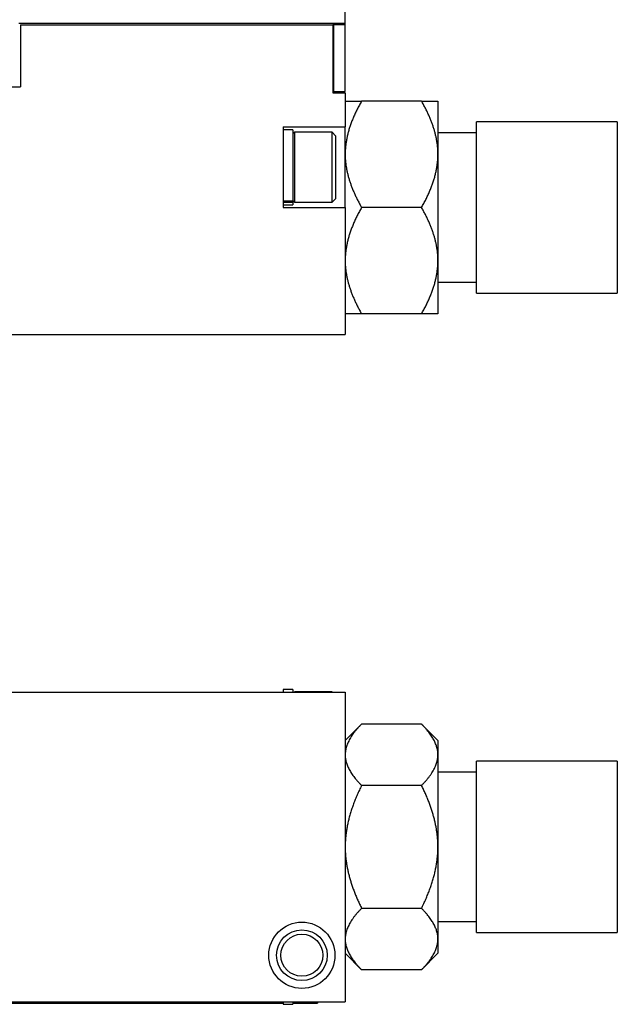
# Model space of a CAD drawing. Header units: millimetres. Extents: x 72 to 413, y 44 to 265.
# Tile 8 of 43: x 197 to 247, y 44 to 125. Entities that reach past the tile are written whole.
import ezdxf

# ---------------------------------------------------------------- set-up
doc = ezdxf.new("R2010")
doc.units = ezdxf.units.MM

msp = doc.modelspace()

# ---------------------------------------------------------------- linework, layer by layer
at = {"color": 7, "linetype": 'Continuous', "lineweight": 25}
for p, q in [((224.174, 124.999), (224.174, 172.18)), ((197.377, 124.999), (224.174, 124.999)), ((197.504, 124.872), (197.504, 119.792)), ((197.504, 124.872), (223.158, 124.872)), ((223.158, 124.872), (223.158, 119.284)), ((223.221, 124.872), (223.221, 124.999)), ((224.174, 124.872), (223.221, 124.872)), ((223.221, 124.872), (223.221, 119.411)), ((224.174, 124.872), (224.174, 124.999)), ((224.174, 119.411), (224.174, 124.872)), ((223.221, 123.445), (223.158, 123.392)), ((223.158, 120.765), (223.221, 120.711)), ((194.964, 119.792), (197.504, 119.792)), ((223.158, 119.284), (224.174, 119.284)), ((223.221, 119.411), (224.174, 119.411)), ((224.174, 119.284), (224.174, 116.49)), ((230.443, 118.618), (225.525, 118.618)), ((231.794, 118.618), (231.794, 114.252)), ((219.094, 116.49), (224.174, 116.49)), ((219.094, 116.49), (219.094, 114.32)), ((224.174, 114.996), (224.174, 116.49)), ((246.526, 116.92), (234.969, 116.92)), ((234.969, 102.853), (234.969, 116.92)), ((246.526, 116.92), (246.526, 102.853)), ((219.881, 116.262), (219.094, 116.262)), ((219.881, 116.262), (219.881, 110.399)), ((220.025, 116.058), (219.881, 115.915)), ((223.099, 116.058), (220.025, 116.058)), ((220.025, 116.058), (220.025, 110.318)), ((223.387, 115.771), (223.099, 116.058)), ((223.099, 110.318), (223.099, 116.058)), ((223.387, 115.771), (223.387, 110.605)), ((234.969, 116.008), (231.794, 116.008)), ((224.174, 114.252), (224.174, 114.996)), ((219.094, 114.32), (219.094, 112.057)), ((224.174, 110.08), (224.174, 114.252)), ((231.794, 114.252), (231.794, 105.521)), ((219.094, 112.057), (219.094, 109.886)), ((219.881, 110.399), (219.094, 110.399)), ((219.881, 110.302), (219.094, 110.302)), ((219.094, 110.115), (219.881, 110.115)), ((219.094, 109.886), (224.174, 109.886)), ((219.881, 110.462), (220.025, 110.318)), ((219.881, 110.399), (219.881, 110.302)), ((219.881, 110.302), (219.881, 110.115)), ((220.025, 110.318), (223.099, 110.318)), ((223.099, 110.318), (223.387, 110.605)), ((224.174, 109.886), (224.174, 110.08)), ((224.174, 109.886), (224.174, 99.472)), ((230.443, 109.886), (225.525, 109.886)), ((231.794, 105.521), (231.794, 101.155)), ((231.794, 103.765), (234.969, 103.765)), ((234.969, 102.853), (246.526, 102.853)), ((230.443, 101.155), (225.525, 101.155)), ((147.974, 99.472), (224.174, 99.472)), ((219.881, 70.329), (219.094, 70.329)), ((219.094, 70.329), (219.094, 70.113)), ((219.881, 70.329), (219.881, 70.113)), ((147.974, 70.113), (224.174, 70.113)), ((220.025, 70.126), (220.012, 70.113)), ((223.099, 70.126), (220.025, 70.126)), ((220.025, 70.126), (220.025, 70.113)), ((223.112, 70.113), (223.099, 70.126)), ((223.099, 70.113), (223.099, 70.126)), ((224.174, 70.113), (224.174, 44.713)), ((225.525, 67.495), (224.174, 66.145)), ((230.443, 67.495), (225.525, 67.495)), ((231.794, 66.145), (230.443, 67.495)), ((231.794, 66.145), (231.794, 64.975)), ((231.794, 64.975), (231.794, 57.413)), ((246.526, 64.447), (234.969, 64.447)), ((234.969, 50.38), (234.969, 64.447)), ((246.526, 64.447), (246.526, 50.38)), ((234.969, 63.535), (231.794, 63.535)), ((230.443, 62.454), (225.525, 62.454)), ((231.794, 57.413), (231.794, 49.852)), ((230.443, 52.372), (225.525, 52.372)), ((231.794, 51.292), (234.969, 51.292)), ((234.969, 50.38), (246.526, 50.38)), ((231.794, 49.852), (231.794, 48.682)), ((224.174, 48.682), (225.525, 47.331)), ((230.443, 47.331), (231.794, 48.682)), ((230.443, 47.331), (225.525, 47.331)), ((147.974, 44.713), (224.174, 44.713)), ((150.26, 44.586), (219.094, 44.586)), ((219.094, 44.713), (219.094, 44.498)), ((219.094, 44.498), (219.881, 44.498)), ((219.881, 44.713), (219.881, 44.498)), ((219.881, 44.586), (221.888, 44.586)), ((220.012, 44.713), (220.025, 44.701)), ((220.025, 44.713), (220.025, 44.701)), ((220.025, 44.701), (223.099, 44.701)), ((221.888, 44.701), (221.888, 44.586)), ((223.099, 44.701), (223.112, 44.713)), ((223.099, 44.701), (223.099, 44.713))]:
    msp.add_line(p, q, dxfattribs=at)
for radius in [2.718, 2.083, 1.727]:
    msp.add_circle((220.618, 48.523), radius, dxfattribs=at)
for points, knots in [([(225.525, 118.618), (225.462, 118.507), (225.338, 118.288), (225.166, 117.958), (225.007, 117.632), (224.862, 117.309), (224.731, 116.989), (224.614, 116.672), (224.51, 116.359), (224.42, 116.048), (224.344, 115.741), (224.282, 115.437), (224.234, 115.136), (224.2, 114.839), (224.178, 114.544), (224.175, 114.349), (224.174, 114.252)], [0, 0, 0, 0, 0.081051, 0.160355, 0.23797, 0.313952, 0.388366, 0.461279, 0.532761, 0.602888, 0.671741, 0.739403, 0.805964, 0.871518, 0.936163, 1, 1, 1, 1]), ([(224.174, 118.618), (224.175, 118.618), (224.177, 118.618), (224.194, 118.618), (224.22, 118.618), (224.257, 118.618), (224.304, 118.618), (224.363, 118.618), (224.431, 118.618), (224.511, 118.618), (224.6, 118.618), (224.701, 118.618), (224.812, 118.618), (224.933, 118.618), (225.065, 118.618), (225.208, 118.618), (225.361, 118.618), (225.47, 118.618), (225.525, 118.618)], [0, 0, 0, 0, 0.055816, 0.11224, 0.169341, 0.227185, 0.285838, 0.345359, 0.405808, 0.467241, 0.529711, 0.593269, 0.657963, 0.72384, 0.790942, 0.859311, 0.928984, 1, 1, 1, 1]), ([(231.794, 114.252), (231.793, 114.337), (231.791, 114.507), (231.774, 114.764), (231.748, 115.024), (231.711, 115.286), (231.663, 115.55), (231.605, 115.817), (231.537, 116.087), (231.457, 116.358), (231.367, 116.632), (231.267, 116.909), (231.156, 117.188), (231.035, 117.47), (230.903, 117.754), (230.76, 118.04), (230.607, 118.329), (230.498, 118.521), (230.443, 118.618)], [0, 0, 0, 0, 0.055816, 0.11224, 0.169341, 0.227185, 0.285838, 0.345359, 0.405808, 0.467241, 0.529711, 0.593269, 0.657963, 0.72384, 0.790942, 0.859311, 0.928984, 1, 1, 1, 1]), ([(230.443, 118.618), (230.506, 118.618), (230.63, 118.618), (230.802, 118.618), (230.961, 118.618), (231.106, 118.618), (231.237, 118.618), (231.354, 118.618), (231.458, 118.618), (231.547, 118.618), (231.623, 118.618), (231.685, 118.618), (231.734, 118.618), (231.768, 118.618), (231.79, 118.618), (231.793, 118.618), (231.794, 118.618)], [0, 0, 0, 0, 0.0810507, 0.1603554, 0.2379696, 0.3139522, 0.3883663, 0.4612787, 0.5327608, 0.6028881, 0.6717407, 0.7394031, 0.8059645, 0.8715184, 0.9361629, 1, 1, 1, 1]), ([(224.174, 114.252), (224.175, 114.167), (224.177, 113.996), (224.194, 113.739), (224.22, 113.48), (224.257, 113.218), (224.304, 112.953), (224.363, 112.687), (224.431, 112.417), (224.511, 112.146), (224.6, 111.871), (224.701, 111.595), (224.812, 111.316), (224.933, 111.034), (225.065, 110.75), (225.208, 110.464), (225.361, 110.175), (225.47, 109.983), (225.525, 109.886)], [0, 0, 0, 0, 0.055816, 0.11224, 0.169341, 0.227185, 0.285838, 0.345359, 0.405808, 0.467241, 0.529711, 0.593269, 0.657963, 0.72384, 0.790942, 0.859311, 0.928984, 1, 1, 1, 1]), ([(230.443, 109.886), (230.506, 109.997), (230.63, 110.216), (230.802, 110.545), (230.961, 110.872), (231.106, 111.195), (231.237, 111.515), (231.354, 111.831), (231.458, 112.145), (231.547, 112.455), (231.623, 112.763), (231.685, 113.067), (231.734, 113.367), (231.768, 113.665), (231.79, 113.96), (231.793, 114.155), (231.794, 114.252)], [0, 0, 0, 0, 0.081051, 0.160355, 0.23797, 0.313952, 0.388366, 0.461279, 0.532761, 0.602888, 0.671741, 0.739403, 0.805964, 0.871518, 0.936163, 1, 1, 1, 1]), ([(225.525, 109.886), (225.462, 109.776), (225.338, 109.557), (225.166, 109.227), (225.007, 108.901), (224.862, 108.578), (224.731, 108.258), (224.614, 107.941), (224.51, 107.628), (224.42, 107.317), (224.344, 107.01), (224.282, 106.706), (224.234, 106.405), (224.2, 106.107), (224.178, 105.813), (224.175, 105.618), (224.174, 105.521)], [0, 0, 0, 0, 0.081051, 0.160355, 0.23797, 0.313952, 0.388366, 0.461279, 0.532761, 0.602888, 0.671741, 0.739403, 0.805964, 0.871518, 0.936163, 1, 1, 1, 1]), ([(231.794, 105.521), (231.793, 105.606), (231.791, 105.776), (231.774, 106.033), (231.748, 106.293), (231.711, 106.555), (231.663, 106.819), (231.605, 107.086), (231.537, 107.355), (231.457, 107.627), (231.367, 107.901), (231.267, 108.178), (231.156, 108.457), (231.035, 108.738), (230.903, 109.022), (230.76, 109.309), (230.607, 109.598), (230.498, 109.789), (230.443, 109.886)], [0, 0, 0, 0, 0.055816, 0.11224, 0.169341, 0.227185, 0.285838, 0.345359, 0.405808, 0.467241, 0.529711, 0.593269, 0.657963, 0.72384, 0.790942, 0.859311, 0.928984, 1, 1, 1, 1]), ([(224.174, 105.521), (224.175, 105.436), (224.177, 105.265), (224.194, 105.008), (224.22, 104.749), (224.257, 104.487), (224.304, 104.222), (224.363, 103.955), (224.431, 103.686), (224.511, 103.414), (224.6, 103.14), (224.701, 102.864), (224.812, 102.585), (224.933, 102.303), (225.065, 102.019), (225.208, 101.733), (225.361, 101.444), (225.47, 101.252), (225.525, 101.155)], [0, 0, 0, 0, 0.055816, 0.11224, 0.169341, 0.227185, 0.285838, 0.345359, 0.405808, 0.467241, 0.529711, 0.593269, 0.657963, 0.72384, 0.790942, 0.859311, 0.928984, 1, 1, 1, 1]), ([(230.443, 101.155), (230.506, 101.266), (230.63, 101.484), (230.802, 101.814), (230.961, 102.14), (231.106, 102.464), (231.237, 102.783), (231.354, 103.1), (231.458, 103.414), (231.547, 103.724), (231.623, 104.031), (231.685, 104.335), (231.734, 104.636), (231.768, 104.934), (231.79, 105.228), (231.793, 105.424), (231.794, 105.521)], [0, 0, 0, 0, 0.0810507, 0.1603554, 0.2379696, 0.3139522, 0.3883663, 0.4612787, 0.5327608, 0.6028881, 0.6717407, 0.7394031, 0.8059645, 0.8715184, 0.9361629, 1, 1, 1, 1]), ([(225.525, 101.155), (225.462, 101.155), (225.338, 101.155), (225.166, 101.155), (225.007, 101.155), (224.862, 101.155), (224.731, 101.155), (224.614, 101.155), (224.51, 101.155), (224.42, 101.155), (224.344, 101.155), (224.282, 101.155), (224.234, 101.155), (224.2, 101.155), (224.178, 101.155), (224.175, 101.155), (224.174, 101.155)], [0, 0, 0, 0, 0.081051, 0.160355, 0.23797, 0.313952, 0.388366, 0.461279, 0.532761, 0.602888, 0.671741, 0.739403, 0.805964, 0.871518, 0.936163, 1, 1, 1, 1]), ([(231.794, 101.155), (231.793, 101.155), (231.791, 101.155), (231.774, 101.155), (231.748, 101.155), (231.711, 101.155), (231.663, 101.155), (231.605, 101.155), (231.537, 101.155), (231.457, 101.155), (231.367, 101.155), (231.267, 101.155), (231.156, 101.155), (231.035, 101.155), (230.903, 101.155), (230.76, 101.155), (230.607, 101.155), (230.498, 101.155), (230.443, 101.155)], [0, 0, 0, 0, 0.055816, 0.11224, 0.169341, 0.227185, 0.285838, 0.345359, 0.405808, 0.467241, 0.529711, 0.593269, 0.657963, 0.72384, 0.790942, 0.859311, 0.928984, 1, 1, 1, 1]), ([(225.525, 67.495), (225.462, 67.432), (225.338, 67.305), (225.166, 67.115), (225.007, 66.927), (224.862, 66.74), (224.731, 66.555), (224.614, 66.372), (224.51, 66.191), (224.42, 66.012), (224.344, 65.835), (224.282, 65.659), (224.234, 65.486), (224.2, 65.314), (224.178, 65.144), (224.175, 65.031), (224.174, 64.975)], [0, 0, 0, 0, 0.081051, 0.160355, 0.23797, 0.313952, 0.388366, 0.461279, 0.532761, 0.602888, 0.671741, 0.739403, 0.805964, 0.871518, 0.936163, 1, 1, 1, 1]), ([(231.794, 64.975), (231.793, 65.024), (231.791, 65.122), (231.774, 65.271), (231.748, 65.421), (231.711, 65.572), (231.663, 65.725), (231.605, 65.879), (231.537, 66.034), (231.457, 66.191), (231.367, 66.349), (231.267, 66.509), (231.156, 66.67), (231.035, 66.833), (230.903, 66.997), (230.76, 67.162), (230.607, 67.329), (230.498, 67.44), (230.443, 67.495)], [0, 0, 0, 0, 0.055816, 0.11224, 0.169341, 0.227185, 0.285838, 0.345359, 0.405808, 0.467241, 0.529711, 0.593269, 0.657963, 0.72384, 0.790942, 0.859311, 0.928984, 1, 1, 1, 1]), ([(224.174, 64.975), (224.175, 64.926), (224.177, 64.827), (224.194, 64.679), (224.22, 64.529), (224.257, 64.378), (224.304, 64.225), (224.363, 64.071), (224.431, 63.916), (224.511, 63.759), (224.6, 63.601), (224.701, 63.441), (224.812, 63.28), (224.933, 63.117), (225.065, 62.953), (225.208, 62.788), (225.361, 62.621), (225.47, 62.51), (225.525, 62.454)], [0, 0, 0, 0, 0.055816, 0.11224, 0.169341, 0.227185, 0.285838, 0.345359, 0.405808, 0.467241, 0.529711, 0.593269, 0.657963, 0.72384, 0.790942, 0.859311, 0.928984, 1, 1, 1, 1]), ([(230.443, 62.454), (230.506, 62.518), (230.63, 62.645), (230.802, 62.835), (230.961, 63.023), (231.106, 63.21), (231.237, 63.395), (231.354, 63.577), (231.458, 63.759), (231.547, 63.938), (231.623, 64.115), (231.685, 64.291), (231.734, 64.464), (231.768, 64.636), (231.79, 64.806), (231.793, 64.919), (231.794, 64.975)], [0, 0, 0, 0, 0.0810507, 0.1603554, 0.2379696, 0.3139522, 0.3883663, 0.4612787, 0.5327608, 0.6028881, 0.6717407, 0.7394031, 0.8059645, 0.8715184, 0.9361629, 1, 1, 1, 1]), ([(225.525, 62.454), (225.462, 62.327), (225.338, 62.074), (225.166, 61.693), (225.007, 61.317), (224.862, 60.944), (224.731, 60.574), (224.614, 60.208), (224.51, 59.846), (224.42, 59.488), (224.344, 59.133), (224.282, 58.782), (224.234, 58.435), (224.2, 58.091), (224.178, 57.751), (224.175, 57.525), (224.174, 57.413)], [0, 0, 0, 0, 0.081051, 0.160355, 0.23797, 0.313952, 0.388366, 0.461279, 0.532761, 0.602888, 0.671741, 0.739403, 0.805964, 0.871518, 0.936163, 1, 1, 1, 1]), ([(231.794, 57.413), (231.793, 57.511), (231.791, 57.708), (231.774, 58.005), (231.748, 58.305), (231.711, 58.607), (231.663, 58.913), (231.605, 59.221), (231.537, 59.532), (231.457, 59.846), (231.367, 60.162), (231.267, 60.482), (231.156, 60.804), (231.035, 61.129), (230.903, 61.457), (230.76, 61.787), (230.607, 62.121), (230.498, 62.343), (230.443, 62.454)], [0, 0, 0, 0, 0.055816, 0.11224, 0.169341, 0.227185, 0.285838, 0.345359, 0.405808, 0.467241, 0.529711, 0.593269, 0.657963, 0.72384, 0.790942, 0.859311, 0.928984, 1, 1, 1, 1]), ([(224.174, 57.413), (224.175, 57.315), (224.177, 57.118), (224.194, 56.822), (224.22, 56.522), (224.257, 56.219), (224.304, 55.914), (224.363, 55.606), (224.431, 55.295), (224.511, 54.981), (224.6, 54.665), (224.701, 54.345), (224.812, 54.023), (224.933, 53.698), (225.065, 53.37), (225.208, 53.04), (225.361, 52.706), (225.47, 52.484), (225.525, 52.372)], [0, 0, 0, 0, 0.055816, 0.11224, 0.169341, 0.227185, 0.285838, 0.345359, 0.405808, 0.467241, 0.529711, 0.593269, 0.657963, 0.72384, 0.790942, 0.859311, 0.928984, 1, 1, 1, 1]), ([(230.443, 52.372), (230.506, 52.5), (230.63, 52.753), (230.802, 53.133), (230.961, 53.51), (231.106, 53.883), (231.237, 54.253), (231.354, 54.619), (231.458, 54.981), (231.547, 55.339), (231.623, 55.694), (231.685, 56.045), (231.734, 56.392), (231.768, 56.736), (231.79, 57.076), (231.793, 57.301), (231.794, 57.413)], [0, 0, 0, 0, 0.081051, 0.160355, 0.23797, 0.313952, 0.388366, 0.461279, 0.532761, 0.602888, 0.671741, 0.739403, 0.805964, 0.871518, 0.936163, 1, 1, 1, 1]), ([(225.525, 52.372), (225.462, 52.309), (225.338, 52.182), (225.166, 51.992), (225.007, 51.804), (224.862, 51.617), (224.731, 51.432), (224.614, 51.249), (224.51, 51.068), (224.42, 50.889), (224.344, 50.712), (224.282, 50.536), (224.234, 50.363), (224.2, 50.191), (224.178, 50.021), (224.175, 49.908), (224.174, 49.852)], [0, 0, 0, 0, 0.081051, 0.160355, 0.23797, 0.313952, 0.388366, 0.461279, 0.532761, 0.602888, 0.671741, 0.739403, 0.805964, 0.871518, 0.936163, 1, 1, 1, 1]), ([(231.794, 49.852), (231.793, 49.901), (231.791, 49.999), (231.774, 50.148), (231.748, 50.298), (231.711, 50.449), (231.663, 50.602), (231.605, 50.756), (231.537, 50.911), (231.457, 51.068), (231.367, 51.226), (231.267, 51.386), (231.156, 51.547), (231.035, 51.71), (230.903, 51.874), (230.76, 52.039), (230.607, 52.206), (230.498, 52.317), (230.443, 52.372)], [0, 0, 0, 0, 0.055816, 0.11224, 0.169341, 0.227185, 0.285838, 0.345359, 0.405808, 0.467241, 0.529711, 0.593269, 0.657963, 0.72384, 0.790942, 0.859311, 0.928984, 1, 1, 1, 1]), ([(224.174, 49.852), (224.175, 49.803), (224.177, 49.704), (224.194, 49.556), (224.22, 49.406), (224.257, 49.255), (224.304, 49.102), (224.363, 48.948), (224.431, 48.793), (224.511, 48.636), (224.6, 48.478), (224.701, 48.318), (224.812, 48.157), (224.933, 47.994), (225.065, 47.83), (225.208, 47.665), (225.361, 47.498), (225.47, 47.387), (225.525, 47.331)], [0, 0, 0, 0, 0.0558158, 0.1122397, 0.1693407, 0.2271853, 0.2858376, 0.3453588, 0.4058078, 0.4672406, 0.5297107, 0.5932689, 0.6579634, 0.72384, 0.7909421, 0.8593106, 0.9289844, 1, 1, 1, 1]), ([(230.443, 47.331), (230.506, 47.395), (230.63, 47.522), (230.802, 47.712), (230.961, 47.9), (231.106, 48.087), (231.237, 48.272), (231.354, 48.454), (231.458, 48.636), (231.547, 48.815), (231.623, 48.992), (231.685, 49.168), (231.734, 49.341), (231.768, 49.513), (231.79, 49.683), (231.793, 49.796), (231.794, 49.852)], [0, 0, 0, 0, 0.081051, 0.160355, 0.23797, 0.313952, 0.388366, 0.461279, 0.532761, 0.602888, 0.671741, 0.739403, 0.805964, 0.871518, 0.936163, 1, 1, 1, 1])]:
    msp.add_open_spline(points, degree=3, knots=knots, dxfattribs=at)

doc.saveas('drawing.dxf')
